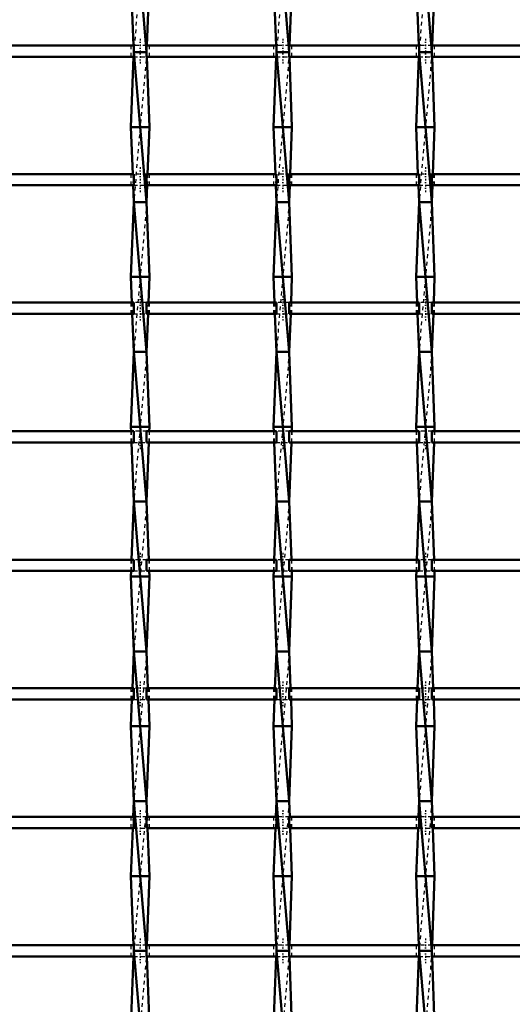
# Model space of a CAD drawing. Header units: millimetres. Extents: x -796 to 551, y -500 to 878.
# Tile 6 of 22: x -318 to -186, y -117 to 146. Entities that reach past the tile are written whole.
import ezdxf

# ---------------------------------------------------------------- set-up
doc = ezdxf.new("R2010")
doc.units = ezdxf.units.MM
doc.linetypes.add('Center', pattern=[1.5, 0.45, -0.5, 0.05, -0.5])
doc.linetypes.add('Dashed', pattern=[2, 1, -1])
for name, color, linetype, lineweight in [('AM_0', 7, 'Continuous', 50), ('AM_7', 7, 'Center', 25), ('AM_9', 6, 'Dashed', 25)]:
    doc.layers.add(name, color=color, linetype=linetype, lineweight=lineweight)

# ---------------------------------------------------------------- blocks, each defined once
blk = doc.blocks.new('7_oim51cfdzn0qm2g35uej0d8vy________0_in_LSSP3303438311900100035010_4')
at = {"layer": 'AM_0'}
for p, q in [((-287.48, 177), (-284.02, 137)), ((-288.2, 157), (-287.55, 138.82)), ((-283.3, 157), (-283.95, 138.82)), ((-287.48, 137), (-284.02, 97)), ((-284.02, 137), (-287.48, 137)), ((-287.52, 135.82), (-288.2, 117)), ((-283.98, 135.82), (-283.3, 117)), ((-283.3, 117), (-288.2, 117)), ((-288.2, 117), (-287.75, 104.49)), ((-283.3, 117), (-283.75, 104.49)), ((-287.64, 101.49), (-287.48, 97)), ((-283.86, 101.49), (-284.02, 97)), ((-287.48, 97), (-288.2, 77)), ((-287.48, 97), (-284.02, 57)), ((-284.02, 97), (-287.48, 97)), ((-284.02, 97), (-283.3, 77)), ((-288.2, 77), (-287.95, 70.16)), ((-283.3, 77), (-288.2, 77)), ((-283.3, 77), (-283.55, 70.16)), ((-287.85, 67.16), (-287.48, 57)), ((-283.65, 67.16), (-284.02, 57)), ((-287.48, 57), (-288.2, 37)), ((-287.48, 57), (-284.02, 17)), ((-284.02, 57), (-287.48, 57)), ((-284.02, 57), (-283.3, 37)), ((-288.2, 37), (-288.16, 35.83)), ((-283.3, 37), (-288.2, 37)), ((-283.3, 37), (-283.34, 35.83)), ((-288.05, 32.83), (-287.48, 17)), ((-283.45, 32.83), (-284.02, 17)), ((-287.48, 17), (-288.04, 1.5)), ((-284.02, 17), (-287.48, 17)), ((-287.48, 17), (-284.02, -23)), ((-284.02, 17), (-283.46, 1.5)), ((-288.15, -1.5), (-288.2, -3)), ((-283.35, -1.5), (-283.3, -3)), ((-283.3, -3), (-288.2, -3)), ((-288.2, -3), (-287.48, -23)), ((-283.3, -3), (-284.02, -23)), ((-287.48, -23), (-287.84, -32.83)), ((-287.48, -23), (-284.02, -63)), ((-284.02, -23), (-287.48, -23)), ((-284.02, -23), (-283.66, -32.83)), ((-287.94, -35.83), (-288.2, -43)), ((-283.56, -35.83), (-283.3, -43)), ((-283.3, -43), (-288.2, -43)), ((-288.2, -43), (-287.48, -63)), ((-283.3, -43), (-284.02, -63)), ((-287.48, -63), (-287.63, -67.16)), ((-287.48, -63), (-284.02, -103)), ((-284.02, -63), (-287.48, -63)), ((-284.02, -63), (-283.87, -67.16)), ((-287.74, -70.16), (-288.2, -83)), ((-283.76, -70.16), (-283.3, -83)), ((-288.2, -83), (-287.54, -101.49)), ((-283.3, -83), (-288.2, -83)), ((-283.3, -83), (-283.96, -101.49)), ((-287.54, -104.49), (-288.2, -123)), ((-287.48, -103), (-284.02, -143)), ((-284.02, -103), (-287.48, -103)), ((-283.96, -104.49), (-283.3, -123))]:
    blk.add_line(p, q, dxfattribs=at)
at = {"layer": 'AM_9'}
for p, q in [((-284.02, 177), (-287.48, 137)), ((-287.55, 138.82), (-287.48, 137)), ((-287.48, 137), (-287.52, 135.82)), ((-284.02, 137), (-287.48, 97)), ((-283.95, 138.82), (-284.02, 137)), ((-284.02, 137), (-283.98, 135.82)), ((-287.75, 104.49), (-287.64, 101.49)), ((-283.75, 104.49), (-283.86, 101.49)), ((-284.02, 97), (-287.48, 57)), ((-287.95, 70.16), (-287.85, 67.16)), ((-283.55, 70.16), (-283.65, 67.16)), ((-284.02, 57), (-287.48, 17)), ((-288.16, 35.83), (-288.05, 32.83)), ((-283.34, 35.83), (-283.45, 32.83)), ((-284.02, 17), (-287.48, -23)), ((-288.04, 1.5), (-288.15, -1.5)), ((-283.46, 1.5), (-283.35, -1.5)), ((-284.02, -23), (-287.48, -63)), ((-287.84, -32.83), (-287.94, -35.83)), ((-283.66, -32.83), (-283.56, -35.83)), ((-284.02, -63), (-287.48, -103)), ((-287.63, -67.16), (-287.74, -70.16)), ((-283.87, -67.16), (-283.76, -70.16)), ((-287.54, -101.49), (-287.48, -103)), ((-283.96, -101.49), (-284.02, -103)), ((-287.48, -103), (-287.54, -104.49)), ((-284.02, -103), (-287.48, -143)), ((-284.02, -103), (-283.96, -104.49))]:
    blk.add_line(p, q, dxfattribs=at)
blk = doc.blocks.new('8_3wtzduz1j9douleryq64ckfgd________0_in_LSSP3303438311900100035010_4')
at = {"layer": 'AM_0'}
for p, q in [((-249.38, 177), (-245.92, 137)), ((-250.1, 157), (-249.45, 138.82)), ((-245.2, 157), (-245.85, 138.82)), ((-249.38, 137), (-245.92, 97)), ((-245.92, 137), (-249.38, 137)), ((-249.42, 135.82), (-250.1, 117)), ((-245.88, 135.82), (-245.2, 117)), ((-245.2, 117), (-250.1, 117)), ((-250.1, 117), (-249.65, 104.49)), ((-245.2, 117), (-245.65, 104.49)), ((-249.54, 101.49), (-249.38, 97)), ((-245.76, 101.49), (-245.92, 97)), ((-249.38, 97), (-250.1, 77)), ((-249.38, 97), (-245.92, 57)), ((-245.92, 97), (-249.38, 97)), ((-245.92, 97), (-245.2, 77)), ((-245.2, 77), (-250.1, 77)), ((-250.1, 77), (-249.85, 70.16)), ((-245.2, 77), (-245.45, 70.16)), ((-249.75, 67.16), (-249.38, 57)), ((-245.55, 67.16), (-245.92, 57)), ((-249.38, 57), (-250.1, 37)), ((-249.38, 57), (-245.92, 17)), ((-245.92, 57), (-249.38, 57)), ((-245.92, 57), (-245.2, 37)), ((-250.1, 37), (-250.06, 35.83)), ((-245.2, 37), (-250.1, 37)), ((-245.2, 37), (-245.24, 35.83)), ((-249.95, 32.83), (-249.38, 17)), ((-245.35, 32.83), (-245.92, 17)), ((-249.38, 17), (-249.94, 1.5)), ((-245.92, 17), (-249.38, 17)), ((-249.38, 17), (-245.92, -23)), ((-245.92, 17), (-245.36, 1.5)), ((-250.05, -1.5), (-250.1, -3)), ((-245.25, -1.5), (-245.2, -3)), ((-245.2, -3), (-250.1, -3)), ((-250.1, -3), (-249.38, -23)), ((-245.2, -3), (-245.92, -23)), ((-249.38, -23), (-249.74, -32.83)), ((-245.92, -23), (-249.38, -23)), ((-249.38, -23), (-245.92, -63)), ((-245.92, -23), (-245.56, -32.83)), ((-249.84, -35.83), (-250.1, -43)), ((-245.46, -35.83), (-245.2, -43)), ((-250.1, -43), (-249.38, -63)), ((-245.2, -43), (-250.1, -43)), ((-245.2, -43), (-245.92, -63)), ((-249.38, -63), (-249.53, -67.16)), ((-249.38, -63), (-245.92, -103)), ((-245.92, -63), (-249.38, -63)), ((-245.92, -63), (-245.77, -67.16)), ((-249.64, -70.16), (-250.1, -83)), ((-245.66, -70.16), (-245.2, -83)), ((-245.2, -83), (-250.1, -83)), ((-250.1, -83), (-249.44, -101.49)), ((-245.2, -83), (-245.86, -101.49)), ((-249.44, -104.49), (-250.1, -123)), ((-245.92, -103), (-249.38, -103)), ((-249.38, -103), (-245.92, -143)), ((-245.86, -104.49), (-245.2, -123))]:
    blk.add_line(p, q, dxfattribs=at)
at = {"layer": 'AM_9'}
for p, q in [((-245.92, 177), (-249.38, 137)), ((-249.45, 138.82), (-249.38, 137)), ((-249.38, 137), (-249.42, 135.82)), ((-245.92, 137), (-249.38, 97)), ((-245.85, 138.82), (-245.92, 137)), ((-245.92, 137), (-245.88, 135.82)), ((-249.65, 104.49), (-249.54, 101.49)), ((-245.65, 104.49), (-245.76, 101.49)), ((-245.92, 97), (-249.38, 57)), ((-249.85, 70.16), (-249.75, 67.16)), ((-245.45, 70.16), (-245.55, 67.16)), ((-245.92, 57), (-249.38, 17)), ((-250.06, 35.83), (-249.95, 32.83)), ((-245.24, 35.83), (-245.35, 32.83)), ((-245.92, 17), (-249.38, -23)), ((-249.94, 1.5), (-250.05, -1.5)), ((-245.36, 1.5), (-245.25, -1.5)), ((-245.92, -23), (-249.38, -63)), ((-249.74, -32.83), (-249.84, -35.83)), ((-245.56, -32.83), (-245.46, -35.83)), ((-245.92, -63), (-249.38, -103)), ((-249.53, -67.16), (-249.64, -70.16)), ((-245.77, -67.16), (-245.66, -70.16)), ((-249.44, -101.49), (-249.38, -103)), ((-245.86, -101.49), (-245.92, -103)), ((-249.38, -103), (-249.44, -104.49)), ((-245.92, -103), (-249.38, -143)), ((-245.92, -103), (-245.86, -104.49))]:
    blk.add_line(p, q, dxfattribs=at)
blk = doc.blocks.new('9_22llkt5hufwtluyjtaxiwli0c________0_in_LSSP3303438311900100035010_4')
at = {"layer": 'AM_0'}
for p, q in [((-211.28, 177), (-207.82, 137)), ((-212, 157), (-211.35, 138.82)), ((-207.1, 157), (-207.75, 138.82)), ((-207.82, 137), (-211.28, 137)), ((-211.28, 137), (-207.82, 97)), ((-211.32, 135.82), (-212, 117)), ((-207.78, 135.82), (-207.1, 117)), ((-207.1, 117), (-212, 117)), ((-212, 117), (-211.55, 104.49)), ((-207.1, 117), (-207.55, 104.49)), ((-211.44, 101.49), (-211.28, 97)), ((-207.66, 101.49), (-207.82, 97)), ((-211.28, 97), (-212, 77)), ((-211.28, 97), (-207.82, 57)), ((-207.82, 97), (-211.28, 97)), ((-207.82, 97), (-207.1, 77)), ((-207.1, 77), (-212, 77)), ((-212, 77), (-211.75, 70.16)), ((-207.1, 77), (-207.35, 70.16)), ((-211.65, 67.16), (-211.28, 57)), ((-207.45, 67.16), (-207.82, 57)), ((-211.28, 57), (-212, 37)), ((-211.28, 57), (-207.82, 17)), ((-207.82, 57), (-211.28, 57)), ((-207.82, 57), (-207.1, 37)), ((-207.1, 37), (-212, 37)), ((-212, 37), (-211.96, 35.83)), ((-207.1, 37), (-207.14, 35.83)), ((-211.85, 32.83), (-211.28, 17)), ((-207.25, 32.83), (-207.82, 17)), ((-211.28, 17), (-211.84, 1.5)), ((-207.82, 17), (-211.28, 17)), ((-211.28, 17), (-207.82, -23)), ((-207.82, 17), (-207.26, 1.5)), ((-211.95, -1.5), (-212, -3)), ((-207.15, -1.5), (-207.1, -3)), ((-207.1, -3), (-212, -3)), ((-212, -3), (-211.28, -23)), ((-207.1, -3), (-207.82, -23)), ((-211.28, -23), (-211.64, -32.83)), ((-207.82, -23), (-211.28, -23)), ((-211.28, -23), (-207.82, -63)), ((-207.82, -23), (-207.46, -32.83)), ((-211.74, -35.83), (-212, -43)), ((-207.36, -35.83), (-207.1, -43)), ((-212, -43), (-211.28, -63)), ((-207.1, -43), (-212, -43)), ((-207.1, -43), (-207.82, -63)), ((-211.28, -63), (-211.43, -67.16)), ((-211.28, -63), (-207.82, -103)), ((-207.82, -63), (-211.28, -63)), ((-207.82, -63), (-207.67, -67.16)), ((-211.54, -70.16), (-212, -83)), ((-207.56, -70.16), (-207.1, -83)), ((-207.1, -83), (-212, -83)), ((-212, -83), (-211.34, -101.49)), ((-207.1, -83), (-207.76, -101.49)), ((-211.34, -104.49), (-212, -123)), ((-207.82, -103), (-211.28, -103)), ((-211.28, -103), (-207.82, -143)), ((-207.76, -104.49), (-207.1, -123))]:
    blk.add_line(p, q, dxfattribs=at)
at = {"layer": 'AM_9'}
for p, q in [((-207.82, 177), (-211.28, 137)), ((-211.35, 138.82), (-211.28, 137)), ((-211.28, 137), (-211.32, 135.82)), ((-207.82, 137), (-211.28, 97)), ((-207.75, 138.82), (-207.82, 137)), ((-207.82, 137), (-207.78, 135.82)), ((-211.55, 104.49), (-211.44, 101.49)), ((-207.55, 104.49), (-207.66, 101.49)), ((-207.82, 97), (-211.28, 57)), ((-211.75, 70.16), (-211.65, 67.16)), ((-207.35, 70.16), (-207.45, 67.16)), ((-207.82, 57), (-211.28, 17)), ((-211.96, 35.83), (-211.85, 32.83)), ((-207.14, 35.83), (-207.25, 32.83)), ((-207.82, 17), (-211.28, -23)), ((-211.84, 1.5), (-211.95, -1.5)), ((-207.26, 1.5), (-207.15, -1.5)), ((-207.82, -23), (-211.28, -63)), ((-211.64, -32.83), (-211.74, -35.83)), ((-207.46, -32.83), (-207.36, -35.83)), ((-207.82, -63), (-211.28, -103)), ((-211.43, -67.16), (-211.54, -70.16)), ((-207.67, -67.16), (-207.56, -70.16)), ((-211.34, -101.49), (-211.28, -103)), ((-207.76, -101.49), (-207.82, -103)), ((-211.28, -103), (-211.34, -104.49)), ((-207.82, -103), (-211.28, -143)), ((-207.82, -103), (-207.76, -104.49))]:
    blk.add_line(p, q, dxfattribs=at)
blk = doc.blocks.new('39_ajovjjc6wjfeaihra8v3fdzyu________0_in_LSSP3303438311900100035010_4')
at = {"layer": 'AM_0'}
for p, q in [((-287.48, -101.49), (-322.12, -101.49)), ((-287.48, -101.49), (-287.48, -104.49)), ((-284.02, -104.49), (-284.02, -101.49)), ((-249.38, -101.49), (-284.02, -101.49)), ((-249.38, -101.49), (-249.38, -104.49)), ((-211.28, -101.49), (-245.92, -101.49)), ((-245.92, -104.49), (-245.92, -101.49)), ((-211.28, -101.49), (-211.28, -104.49)), ((-207.82, -104.49), (-207.82, -101.49)), ((-173.18, -101.49), (-207.82, -101.49)), ((-287.48, -104.49), (-322.12, -104.49)), ((-249.38, -104.49), (-284.02, -104.49)), ((-211.28, -104.49), (-245.92, -104.49)), ((-173.18, -104.49), (-207.82, -104.49))]:
    blk.add_line(p, q, dxfattribs=at)
at = {"layer": 'AM_7'}
for p, q in [((-285.75, -99.69), (-285.75, -106.29)), ((-247.65, -99.69), (-247.65, -106.29)), ((-209.55, -99.69), (-209.55, -106.29))]:
    blk.add_line(p, q, dxfattribs=at)
at = {"layer": 'AM_9'}
for p, q in [((-288.2, -101.49), (-288.2, -104.49)), ((-284.02, -101.49), (-287.48, -101.49)), ((-283.3, -104.49), (-283.3, -101.49)), ((-250.1, -101.49), (-250.1, -104.49)), ((-245.92, -101.49), (-249.38, -101.49)), ((-245.2, -104.49), (-245.2, -101.49)), ((-212, -101.49), (-212, -104.49)), ((-207.82, -101.49), (-211.28, -101.49)), ((-207.1, -104.49), (-207.1, -101.49)), ((-287.48, -104.49), (-284.02, -104.49)), ((-249.38, -104.49), (-245.92, -104.49)), ((-211.28, -104.49), (-207.82, -104.49))]:
    blk.add_line(p, q, dxfattribs=at)
blk = doc.blocks.new('40_he6wzvy9es4nmxcfxo4kx43xa________0_in_LSSP3303438311900100035010_4')
at = {"layer": 'AM_0'}
for p, q in [((-287.48, -67.16), (-322.12, -67.16)), ((-287.48, -67.16), (-287.48, -70.16)), ((-284.02, -70.16), (-284.02, -67.16)), ((-249.38, -67.16), (-284.02, -67.16)), ((-249.38, -67.16), (-249.38, -70.16)), ((-211.28, -67.16), (-245.92, -67.16)), ((-245.92, -70.16), (-245.92, -67.16)), ((-211.28, -67.16), (-211.28, -70.16)), ((-173.18, -67.16), (-207.82, -67.16)), ((-207.82, -70.16), (-207.82, -67.16)), ((-287.48, -70.16), (-322.12, -70.16)), ((-249.38, -70.16), (-284.02, -70.16)), ((-211.28, -70.16), (-245.92, -70.16)), ((-173.18, -70.16), (-207.82, -70.16))]:
    blk.add_line(p, q, dxfattribs=at)
at = {"layer": 'AM_7'}
for p, q in [((-285.75, -65.36), (-285.75, -71.96)), ((-247.65, -65.36), (-247.65, -71.96)), ((-209.55, -65.36), (-209.55, -71.96))]:
    blk.add_line(p, q, dxfattribs=at)
at = {"layer": 'AM_9'}
for p, q in [((-288.2, -67.16), (-288.2, -70.16)), ((-284.02, -67.16), (-287.48, -67.16)), ((-283.3, -70.16), (-283.3, -67.16)), ((-250.1, -67.16), (-250.1, -70.16)), ((-245.92, -67.16), (-249.38, -67.16)), ((-245.2, -70.16), (-245.2, -67.16)), ((-212, -67.16), (-212, -70.16)), ((-207.82, -67.16), (-211.28, -67.16)), ((-207.1, -70.16), (-207.1, -67.16)), ((-287.48, -70.16), (-284.02, -70.16)), ((-249.38, -70.16), (-245.92, -70.16)), ((-211.28, -70.16), (-207.82, -70.16))]:
    blk.add_line(p, q, dxfattribs=at)
blk = doc.blocks.new('41_8rmx1f2oniauris6xofdonocr________0_in_LSSP3303438311900100035010_4')
at = {"layer": 'AM_0'}
for p, q in [((-287.48, -32.83), (-322.12, -32.83)), ((-287.48, -32.83), (-287.48, -35.83)), ((-284.02, -35.83), (-284.02, -32.83)), ((-249.38, -32.83), (-284.02, -32.83)), ((-249.38, -32.83), (-249.38, -35.83)), ((-211.28, -32.83), (-245.92, -32.83)), ((-245.92, -35.83), (-245.92, -32.83)), ((-211.28, -32.83), (-211.28, -35.83)), ((-173.18, -32.83), (-207.82, -32.83)), ((-207.82, -35.83), (-207.82, -32.83)), ((-287.48, -35.83), (-322.12, -35.83)), ((-249.38, -35.83), (-284.02, -35.83)), ((-211.28, -35.83), (-245.92, -35.83)), ((-173.18, -35.83), (-207.82, -35.83))]:
    blk.add_line(p, q, dxfattribs=at)
at = {"layer": 'AM_7'}
for p, q in [((-285.75, -31.03), (-285.75, -37.63)), ((-247.65, -31.03), (-247.65, -37.63)), ((-209.55, -31.03), (-209.55, -37.63))]:
    blk.add_line(p, q, dxfattribs=at)
at = {"layer": 'AM_9'}
for p, q in [((-288.2, -32.83), (-288.2, -35.83)), ((-284.02, -32.83), (-287.48, -32.83)), ((-283.3, -35.83), (-283.3, -32.83)), ((-250.1, -32.83), (-250.1, -35.83)), ((-245.92, -32.83), (-249.38, -32.83)), ((-245.2, -35.83), (-245.2, -32.83)), ((-212, -32.83), (-212, -35.83)), ((-207.82, -32.83), (-211.28, -32.83)), ((-207.1, -35.83), (-207.1, -32.83)), ((-287.48, -35.83), (-284.02, -35.83)), ((-249.38, -35.83), (-245.92, -35.83)), ((-211.28, -35.83), (-207.82, -35.83))]:
    blk.add_line(p, q, dxfattribs=at)
blk = doc.blocks.new('42_tfcfj3yplhby2f6ngvbud77mn________0_in_LSSP3303438311900100035010_4')
at = {"layer": 'AM_0'}
for p, q in [((-287.48, 1.5), (-322.12, 1.5)), ((-287.48, 1.5), (-287.48, -1.5)), ((-284.02, -1.5), (-284.02, 1.5)), ((-249.38, 1.5), (-284.02, 1.5)), ((-249.38, 1.5), (-249.38, -1.5)), ((-211.28, 1.5), (-245.92, 1.5)), ((-245.92, -1.5), (-245.92, 1.5)), ((-211.28, 1.5), (-211.28, -1.5)), ((-173.18, 1.5), (-207.82, 1.5)), ((-207.82, -1.5), (-207.82, 1.5)), ((-287.48, -1.5), (-322.12, -1.5)), ((-249.38, -1.5), (-284.02, -1.5)), ((-211.28, -1.5), (-245.92, -1.5)), ((-173.18, -1.5), (-207.82, -1.5))]:
    blk.add_line(p, q, dxfattribs=at)
at = {"layer": 'AM_7'}
for p, q in [((-285.75, 3.3), (-285.75, -3.3)), ((-247.65, 3.3), (-247.65, -3.3)), ((-209.55, 3.3), (-209.55, -3.3))]:
    blk.add_line(p, q, dxfattribs=at)
at = {"layer": 'AM_9'}
for p, q in [((-288.2, 1.5), (-288.2, -1.5)), ((-284.02, 1.5), (-287.48, 1.5)), ((-283.3, -1.5), (-283.3, 1.5)), ((-250.1, 1.5), (-250.1, -1.5)), ((-245.92, 1.5), (-249.38, 1.5)), ((-245.2, -1.5), (-245.2, 1.5)), ((-212, 1.5), (-212, -1.5)), ((-207.82, 1.5), (-211.28, 1.5)), ((-207.1, -1.5), (-207.1, 1.5)), ((-287.48, -1.5), (-284.02, -1.5)), ((-249.38, -1.5), (-245.92, -1.5)), ((-211.28, -1.5), (-207.82, -1.5))]:
    blk.add_line(p, q, dxfattribs=at)
blk = doc.blocks.new('43_yrv2zdfvo3u4k7ego4mppzszi________0_in_LSSP3303438311900100035010_4')
at = {"layer": 'AM_0'}
for p, q in [((-287.48, 35.83), (-322.12, 35.83)), ((-287.48, 35.83), (-287.48, 32.83)), ((-284.02, 32.83), (-284.02, 35.83)), ((-249.38, 35.83), (-284.02, 35.83)), ((-249.38, 35.83), (-249.38, 32.83)), ((-211.28, 35.83), (-245.92, 35.83)), ((-245.92, 32.83), (-245.92, 35.83)), ((-211.28, 35.83), (-211.28, 32.83)), ((-173.18, 35.83), (-207.82, 35.83)), ((-207.82, 32.83), (-207.82, 35.83)), ((-287.48, 32.83), (-322.12, 32.83)), ((-249.38, 32.83), (-284.02, 32.83)), ((-211.28, 32.83), (-245.92, 32.83)), ((-173.18, 32.83), (-207.82, 32.83))]:
    blk.add_line(p, q, dxfattribs=at)
at = {"layer": 'AM_7'}
for p, q in [((-285.75, 37.63), (-285.75, 31.03)), ((-247.65, 37.63), (-247.65, 31.03)), ((-209.55, 37.63), (-209.55, 31.03))]:
    blk.add_line(p, q, dxfattribs=at)
at = {"layer": 'AM_9'}
for p, q in [((-288.2, 35.83), (-288.2, 32.83)), ((-284.02, 35.83), (-287.48, 35.83)), ((-283.3, 32.83), (-283.3, 35.83)), ((-250.1, 35.83), (-250.1, 32.83)), ((-245.92, 35.83), (-249.38, 35.83)), ((-245.2, 32.83), (-245.2, 35.83)), ((-212, 35.83), (-212, 32.83)), ((-207.82, 35.83), (-211.28, 35.83)), ((-207.1, 32.83), (-207.1, 35.83)), ((-287.48, 32.83), (-284.02, 32.83)), ((-249.38, 32.83), (-245.92, 32.83)), ((-211.28, 32.83), (-207.82, 32.83))]:
    blk.add_line(p, q, dxfattribs=at)
blk = doc.blocks.new('44_nqtb4f2zywmwm4ivrvelq9dri________0_in_LSSP3303438311900100035010_4')
at = {"layer": 'AM_0'}
for p, q in [((-287.48, 70.16), (-322.12, 70.16)), ((-287.48, 70.16), (-287.48, 67.16)), ((-284.02, 67.16), (-284.02, 70.16)), ((-249.38, 70.16), (-284.02, 70.16)), ((-249.38, 70.16), (-249.38, 67.16)), ((-211.28, 70.16), (-245.92, 70.16)), ((-245.92, 67.16), (-245.92, 70.16)), ((-211.28, 70.16), (-211.28, 67.16)), ((-173.18, 70.16), (-207.82, 70.16)), ((-207.82, 67.16), (-207.82, 70.16)), ((-287.48, 67.16), (-322.12, 67.16)), ((-249.38, 67.16), (-284.02, 67.16)), ((-211.28, 67.16), (-245.92, 67.16)), ((-173.18, 67.16), (-207.82, 67.16))]:
    blk.add_line(p, q, dxfattribs=at)
at = {"layer": 'AM_7'}
for p, q in [((-285.75, 71.96), (-285.75, 65.36)), ((-247.65, 71.96), (-247.65, 65.36)), ((-209.55, 71.96), (-209.55, 65.36))]:
    blk.add_line(p, q, dxfattribs=at)
at = {"layer": 'AM_9'}
for p, q in [((-288.2, 70.16), (-288.2, 67.16)), ((-284.02, 70.16), (-287.48, 70.16)), ((-283.3, 67.16), (-283.3, 70.16)), ((-250.1, 70.16), (-250.1, 67.16)), ((-245.92, 70.16), (-249.38, 70.16)), ((-245.2, 67.16), (-245.2, 70.16)), ((-212, 70.16), (-212, 67.16)), ((-207.82, 70.16), (-211.28, 70.16)), ((-207.1, 67.16), (-207.1, 70.16)), ((-287.48, 67.16), (-284.02, 67.16)), ((-249.38, 67.16), (-245.92, 67.16)), ((-211.28, 67.16), (-207.82, 67.16))]:
    blk.add_line(p, q, dxfattribs=at)
blk = doc.blocks.new('45_o30r5grlz5v2ad9b0k86z7oye________0_in_LSSP3303438311900100035010_4')
at = {"layer": 'AM_0'}
for p, q in [((-287.48, 104.49), (-322.12, 104.49)), ((-287.48, 104.49), (-287.48, 101.49)), ((-284.02, 101.49), (-284.02, 104.49)), ((-249.38, 104.49), (-284.02, 104.49)), ((-249.38, 104.49), (-249.38, 101.49)), ((-211.28, 104.49), (-245.92, 104.49)), ((-245.92, 101.49), (-245.92, 104.49)), ((-211.28, 104.49), (-211.28, 101.49)), ((-173.18, 104.49), (-207.82, 104.49)), ((-207.82, 101.49), (-207.82, 104.49)), ((-287.48, 101.49), (-322.12, 101.49)), ((-249.38, 101.49), (-284.02, 101.49)), ((-211.28, 101.49), (-245.92, 101.49)), ((-173.18, 101.49), (-207.82, 101.49))]:
    blk.add_line(p, q, dxfattribs=at)
at = {"layer": 'AM_7'}
for p, q in [((-285.75, 106.29), (-285.75, 99.69)), ((-247.65, 106.29), (-247.65, 99.69)), ((-209.55, 106.29), (-209.55, 99.69))]:
    blk.add_line(p, q, dxfattribs=at)
at = {"layer": 'AM_9'}
for p, q in [((-288.2, 104.49), (-288.2, 101.49)), ((-284.02, 104.49), (-287.48, 104.49)), ((-283.3, 101.49), (-283.3, 104.49)), ((-250.1, 104.49), (-250.1, 101.49)), ((-245.92, 104.49), (-249.38, 104.49)), ((-245.2, 101.49), (-245.2, 104.49)), ((-212, 104.49), (-212, 101.49)), ((-207.82, 104.49), (-211.28, 104.49)), ((-207.1, 101.49), (-207.1, 104.49)), ((-287.48, 101.49), (-284.02, 101.49)), ((-249.38, 101.49), (-245.92, 101.49)), ((-211.28, 101.49), (-207.82, 101.49))]:
    blk.add_line(p, q, dxfattribs=at)
blk = doc.blocks.new('46_h0i45rbrt5vagektqi0j4lrni________0_in_LSSP3303438311900100035010_4')
at = {"layer": 'AM_0'}
for p, q in [((-287.48, 138.82), (-322.12, 138.82)), ((-287.48, 138.82), (-287.48, 135.82)), ((-284.02, 135.82), (-284.02, 138.82)), ((-249.38, 138.82), (-284.02, 138.82)), ((-249.38, 138.82), (-249.38, 135.82)), ((-211.28, 138.82), (-245.92, 138.82)), ((-245.92, 135.82), (-245.92, 138.82)), ((-211.28, 138.82), (-211.28, 135.82)), ((-207.82, 135.82), (-207.82, 138.82)), ((-173.18, 138.82), (-207.82, 138.82)), ((-287.48, 135.82), (-322.12, 135.82)), ((-249.38, 135.82), (-284.02, 135.82)), ((-211.28, 135.82), (-245.92, 135.82)), ((-173.18, 135.82), (-207.82, 135.82))]:
    blk.add_line(p, q, dxfattribs=at)
at = {"layer": 'AM_7'}
for p, q in [((-285.75, 140.62), (-285.75, 134.02)), ((-247.65, 140.62), (-247.65, 134.02)), ((-209.55, 140.62), (-209.55, 134.02))]:
    blk.add_line(p, q, dxfattribs=at)
at = {"layer": 'AM_9'}
for p, q in [((-288.2, 138.82), (-288.2, 135.82)), ((-284.02, 138.82), (-287.48, 138.82)), ((-283.3, 135.82), (-283.3, 138.82)), ((-250.1, 138.82), (-250.1, 135.82)), ((-245.92, 138.82), (-249.38, 138.82)), ((-245.2, 135.82), (-245.2, 138.82)), ((-212, 138.82), (-212, 135.82)), ((-207.82, 138.82), (-211.28, 138.82)), ((-207.1, 135.82), (-207.1, 138.82)), ((-287.48, 135.82), (-284.02, 135.82)), ((-249.38, 135.82), (-245.92, 135.82)), ((-211.28, 135.82), (-207.82, 135.82))]:
    blk.add_line(p, q, dxfattribs=at)

msp = doc.modelspace()

# ---------------------------------------------------------------- block references
for name in ['7_oim51cfdzn0qm2g35uej0d8vy________0_in_LSSP3303438311900100035010_4', '8_3wtzduz1j9douleryq64ckfgd________0_in_LSSP3303438311900100035010_4', '9_22llkt5hufwtluyjtaxiwli0c________0_in_LSSP3303438311900100035010_4', '46_h0i45rbrt5vagektqi0j4lrni________0_in_LSSP3303438311900100035010_4', '45_o30r5grlz5v2ad9b0k86z7oye________0_in_LSSP3303438311900100035010_4', '44_nqtb4f2zywmwm4ivrvelq9dri________0_in_LSSP3303438311900100035010_4', '43_yrv2zdfvo3u4k7ego4mppzszi________0_in_LSSP3303438311900100035010_4', '42_tfcfj3yplhby2f6ngvbud77mn________0_in_LSSP3303438311900100035010_4', '41_8rmx1f2oniauris6xofdonocr________0_in_LSSP3303438311900100035010_4', '40_he6wzvy9es4nmxcfxo4kx43xa________0_in_LSSP3303438311900100035010_4', '39_ajovjjc6wjfeaihra8v3fdzyu________0_in_LSSP3303438311900100035010_4']:
    msp.add_blockref(name, (0, 0))

doc.saveas('drawing.dxf')
